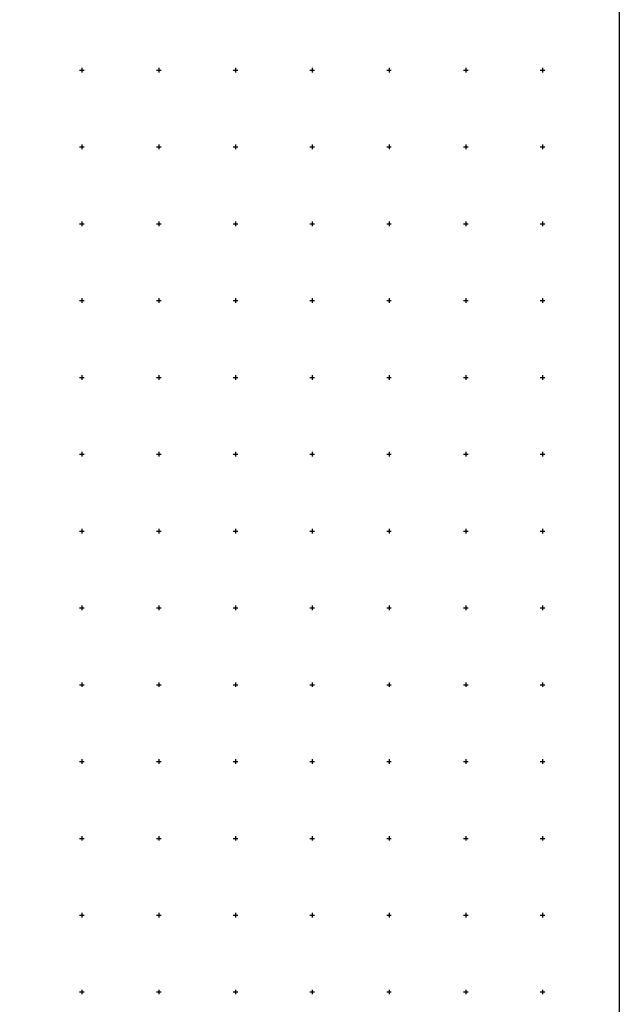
# Model space of a CAD drawing. Header units: metres. Extents: x 707528 to 709248, y 4308395 to 4311045.
# Tile 77 of 102: x 708538 to 708928, y 4309637 to 4310278. Entities that reach past the tile are written whole.
import ezdxf

# ---------------------------------------------------------------- set-up
doc = ezdxf.new("R2010")
doc.units = ezdxf.units.M
doc.header["$LTSCALE"] = 0.5
doc.layers.add('(001) Сетка', color=92, linetype='Continuous')
doc.layers.add('(002) Рамка', color=7, linetype='Continuous')

# ---------------------------------------------------------------- blocks, each defined once
blk = doc.blocks.new('Setka')
at = {"layer": '(001) Сетка'}
for p, q in [((-1.5, 0), (1.5, 0)), ((0, 1.5), (0, -1.5))]:
    blk.add_line(p, q, dxfattribs=at)

msp = doc.modelspace()

# ---------------------------------------------------------------- linework, layer by layer
at = {"layer": '(002) Рамка', "color": 0}
msp.add_lwpolyline([(707528.46, 4311045.23), (708928.46, 4311045.23), (708928.46, 4308395.23), (707528.46, 4308395.23)], close=True, dxfattribs=at)

# ---------------------------------------------------------------- block references
at = {"layer": '(001) Сетка'}
for p in [(708578.46, 4310245.23), (708628.46, 4310245.23), (708678.46, 4310245.23), (708728.46, 4310245.23), (708778.46, 4310245.23), (708828.46, 4310245.23), (708878.46, 4310245.23), (708578.46, 4310195.23), (708628.46, 4310195.23), (708678.46, 4310195.23), (708728.46, 4310195.23), (708778.46, 4310195.23), (708828.46, 4310195.23), (708878.46, 4310195.23), (708578.46, 4310145.23), (708628.46, 4310145.23), (708678.46, 4310145.23), (708728.46, 4310145.23), (708778.46, 4310145.23), (708828.46, 4310145.23), (708878.46, 4310145.23), (708578.46, 4310095.23), (708628.46, 4310095.23), (708678.46, 4310095.23), (708728.46, 4310095.23), (708778.46, 4310095.23), (708828.46, 4310095.23), (708878.46, 4310095.23), (708578.46, 4310045.23), (708628.46, 4310045.23), (708678.46, 4310045.23), (708728.46, 4310045.23), (708778.46, 4310045.23), (708828.46, 4310045.23), (708878.46, 4310045.23), (708578.46, 4309995.23), (708628.46, 4309995.23), (708678.46, 4309995.23), (708728.46, 4309995.23), (708778.46, 4309995.23), (708828.46, 4309995.23), (708878.46, 4309995.23), (708578.46, 4309945.23), (708628.46, 4309945.23), (708678.46, 4309945.23), (708728.46, 4309945.23), (708778.46, 4309945.23), (708828.46, 4309945.23), (708878.46, 4309945.23), (708578.46, 4309895.23), (708628.46, 4309895.23), (708678.46, 4309895.23), (708728.46, 4309895.23), (708778.46, 4309895.23), (708828.46, 4309895.23), (708878.46, 4309895.23), (708578.46, 4309845.23), (708628.46, 4309845.23), (708678.46, 4309845.23), (708728.46, 4309845.23), (708778.46, 4309845.23), (708828.46, 4309845.23), (708878.46, 4309845.23), (708578.46, 4309795.23), (708628.46, 4309795.23), (708678.46, 4309795.23), (708728.46, 4309795.23), (708778.46, 4309795.23), (708828.46, 4309795.23), (708878.46, 4309795.23), (708578.46, 4309745.23), (708628.46, 4309745.23), (708678.46, 4309745.23), (708728.46, 4309745.23), (708778.46, 4309745.23), (708828.46, 4309745.23), (708878.46, 4309745.23), (708578.46, 4309695.23), (708628.46, 4309695.23), (708678.46, 4309695.23), (708728.46, 4309695.23), (708778.46, 4309695.23), (708828.46, 4309695.23), (708878.46, 4309695.23), (708578.46, 4309645.23), (708628.46, 4309645.23), (708678.46, 4309645.23), (708728.46, 4309645.23), (708778.46, 4309645.23), (708828.46, 4309645.23), (708878.46, 4309645.23)]:
    msp.add_blockref('Setka', p, dxfattribs=at)

doc.saveas('drawing.dxf')
